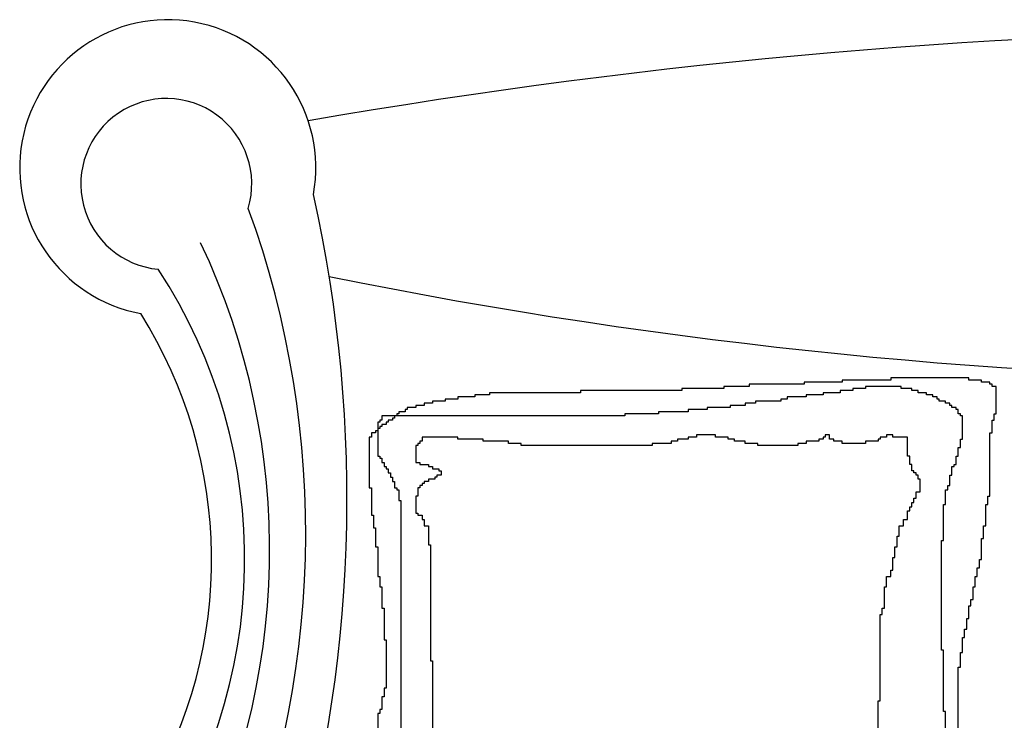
# Model space of a CAD drawing. Header units: millimetres. Extents: x -30782 to 40110, y 35885 to 73818.
# Tile 115 of 166: x 6810 to 7656, y 70461 to 71063. Entities that reach past the tile are written whole.
import ezdxf

# ---------------------------------------------------------------- set-up
doc = ezdxf.new("R2010")
doc.units = ezdxf.units.MM

# ---------------------------------------------------------------- blocks, each defined once
blk = doc.blocks.new('A$C107E516A')
for p, q in [((968.17, 2208.22, -685.71), (968.17, 2206.41, -685.71)), ((1000.81, 2208.22, -685.71), (968.17, 2208.22, -685.71)), ((1000.81, 2210.03, -685.71), (1000.81, 2208.22, -685.71)), ((1042.52, 2210.03, -685.71), (1000.81, 2210.03, -685.71)), ((1109.61, 2211.84, -685.71), (1042.52, 2211.84, -685.71)), ((1042.52, 2211.84, -685.71), (1042.52, 2210.03, -685.71)), ((1109.61, 2210.03, -685.71), (1109.61, 2211.84, -685.71)), ((1120.49, 2210.03, -685.71), (1109.61, 2210.03, -685.71)), ((1120.49, 2208.22, -685.71), (1120.49, 2210.03, -685.71)), ((1127.75, 2208.22, -685.71), (1120.49, 2208.22, -685.71)), ((1127.75, 2206.41, -685.71), (1127.75, 2208.22, -685.71)), ((697.99, 2199.16, -685.71), (697.99, 2197.35, -685.71)), ((775.96, 2199.16, -685.71), (697.99, 2199.16, -685.71)), ((775.96, 2200.97, -685.71), (775.96, 2199.16, -685.71)), ((863, 2200.97, -685.71), (775.96, 2200.97, -685.71)), ((863, 2202.78, -685.71), (863, 2200.97, -685.71)), ((899.27, 2202.78, -685.71), (863, 2202.78, -685.71)), ((899.27, 2204.6, -685.71), (899.27, 2202.78, -685.71)), ((921.03, 2204.6, -685.71), (899.27, 2204.6, -685.71)), ((921.03, 2206.41, -685.71), (921.03, 2204.6, -685.71)), ((968.17, 2206.41, -685.71), (921.03, 2206.41, -685.71)), ((984.49, 2199.16, -685.71), (984.49, 2197.35, -685.71)), ((999, 2199.16, -685.71), (984.49, 2199.16, -685.71)), ((999, 2200.97, -685.71), (999, 2199.16, -685.71)), ((1009.88, 2200.97, -685.71), (999, 2200.97, -685.71)), ((1009.88, 2202.78, -685.71), (1009.88, 2200.97, -685.71)), ((1020.76, 2202.78, -685.71), (1009.88, 2202.78, -685.71)), ((1020.76, 2204.6, -685.71), (1020.76, 2202.78, -685.71)), ((1051.59, 2204.6, -685.71), (1020.76, 2204.6, -685.71)), ((1051.59, 2202.78, -685.71), (1051.59, 2204.6, -685.71)), ((1060.65, 2202.78, -685.71), (1051.59, 2202.78, -685.71)), ((1060.65, 2200.97, -685.71), (1060.65, 2202.78, -685.71)), ((1066.09, 2200.97, -685.71), (1060.65, 2200.97, -685.71)), ((1066.09, 2199.16, -685.71), (1066.09, 2200.97, -685.71)), ((1073.35, 2199.16, -685.71), (1066.09, 2199.16, -685.71)), ((1073.35, 2197.35, -685.71), (1073.35, 2199.16, -685.71)), ((1129.56, 2206.41, -685.71), (1127.75, 2206.41, -685.71)), ((1129.56, 2204.6, -685.71), (1129.56, 2206.41, -685.71)), ((1133.19, 2204.6, -685.71), (1129.56, 2204.6, -685.71)), ((1133.19, 2181.04, -685.71), (1133.19, 2204.6, -685.71)), ((649.03, 2191.91, -685.71), (649.03, 2190.1, -685.71)), ((659.91, 2191.91, -685.71), (649.03, 2191.91, -685.71)), ((659.91, 2193.72, -685.71), (659.91, 2191.91, -685.71)), ((670.79, 2193.72, -685.71), (659.91, 2193.72, -685.71)), ((670.79, 2195.53, -685.71), (670.79, 2193.72, -685.71)), ((685.29, 2195.53, -685.71), (670.79, 2195.53, -685.71)), ((685.29, 2197.35, -685.71), (685.29, 2195.53, -685.71)), ((697.99, 2197.35, -685.71), (685.29, 2197.35, -685.71)), ((926.47, 2191.91, -685.71), (926.47, 2190.1, -685.71)), ((948.23, 2191.91, -685.71), (926.47, 2191.91, -685.71)), ((948.23, 2193.72, -685.71), (948.23, 2191.91, -685.71)), ((953.67, 2193.72, -685.71), (948.23, 2193.72, -685.71)), ((953.67, 2195.53, -685.71), (953.67, 2193.72, -685.71)), ((969.99, 2195.53, -685.71), (953.67, 2195.53, -685.71)), ((969.99, 2197.35, -685.71), (969.99, 2195.53, -685.71)), ((984.49, 2197.35, -685.71), (969.99, 2197.35, -685.71)), ((1078.79, 2197.35, -685.71), (1073.35, 2197.35, -685.71)), ((1078.79, 2195.53, -685.71), (1078.79, 2197.35, -685.71)), ((1082.41, 2195.53, -685.71), (1078.79, 2195.53, -685.71)), ((1082.41, 2193.72, -685.71), (1082.41, 2195.53, -685.71)), ((1084.23, 2193.72, -685.71), (1082.41, 2193.72, -685.71)), ((1084.23, 2191.91, -685.71), (1084.23, 2193.72, -685.71)), ((1089.67, 2191.91, -685.71), (1084.23, 2191.91, -685.71)), ((1089.67, 2190.1, -685.71), (1089.67, 2191.91, -685.71)), ((620.01, 2182.85, -685.71), (620.01, 2181.04, -685.71)), ((625.45, 2182.85, -685.71), (620.01, 2182.85, -685.71)), ((625.45, 2184.66, -685.71), (625.45, 2182.85, -685.71)), ((627.27, 2184.66, -685.71), (625.45, 2184.66, -685.71)), ((627.27, 2186.47, -685.71), (627.27, 2184.66, -685.71)), ((634.52, 2186.47, -685.71), (627.27, 2186.47, -685.71)), ((634.52, 2188.29, -685.71), (634.52, 2186.47, -685.71)), ((641.77, 2188.29, -685.71), (634.52, 2188.29, -685.71)), ((641.77, 2190.1, -685.71), (641.77, 2188.29, -685.71)), ((649.03, 2190.1, -685.71), (641.77, 2190.1, -685.71)), ((843.05, 2182.85, -685.71), (843.05, 2181.04, -685.71)), ((868.44, 2182.85, -685.71), (843.05, 2182.85, -685.71)), ((868.44, 2184.66, -685.71), (868.44, 2182.85, -685.71)), ((884.76, 2184.66, -685.71), (868.44, 2184.66, -685.71)), ((884.76, 2186.47, -685.71), (884.76, 2184.66, -685.71)), ((904.71, 2186.47, -685.71), (884.76, 2186.47, -685.71)), ((904.71, 2188.29, -685.71), (904.71, 2186.47, -685.71)), ((917.4, 2188.29, -685.71), (904.71, 2188.29, -685.71)), ((917.4, 2190.1, -685.71), (917.4, 2188.29, -685.71)), ((926.47, 2190.1, -685.71), (917.4, 2190.1, -685.71)), ((1093.29, 2190.1, -685.71), (1089.67, 2190.1, -685.71)), ((1093.29, 2188.29, -685.71), (1093.29, 2190.1, -685.71)), ((1095.11, 2188.29, -685.71), (1093.29, 2188.29, -685.71)), ((1095.11, 2186.47, -685.71), (1095.11, 2188.29, -685.71)), ((1098.73, 2186.47, -685.71), (1095.11, 2186.47, -685.71)), ((1098.73, 2184.66, -685.71), (1098.73, 2186.47, -685.71)), ((1100.55, 2184.66, -685.71), (1098.73, 2184.66, -685.71)), ((1100.55, 2181.04, -685.71), (1100.55, 2184.66, -685.71)), ((601.88, 2173.79, -685.71), (601.88, 2144.8, -685.71)), ((603.69, 2173.79, -685.71), (601.88, 2173.79, -685.71)), ((603.69, 2175.6, -685.71), (603.69, 2173.79, -685.71)), ((605.51, 2175.6, -685.71), (603.69, 2175.6, -685.71)), ((605.51, 2179.23, -685.71), (605.51, 2175.6, -685.71)), ((814.04, 2179.23, -685.71), (605.51, 2179.23, -685.71)), ((609.13, 2173.79, -685.71), (609.13, 2171.98, -685.71)), ((610.95, 2173.79, -685.71), (609.13, 2173.79, -685.71)), ((610.95, 2175.6, -685.71), (610.95, 2173.79, -685.71)), ((614.57, 2175.6, -685.71), (610.95, 2175.6, -685.71)), ((614.57, 2177.41, -685.71), (614.57, 2175.6, -685.71)), ((616.39, 2177.41, -685.71), (614.57, 2177.41, -685.71)), ((616.39, 2179.23, -685.71), (616.39, 2177.41, -685.71)), ((618.2, 2179.23, -685.71), (616.39, 2179.23, -685.71)), ((618.2, 2181.04, -685.71), (618.2, 2179.23, -685.71)), ((620.01, 2181.04, -685.71), (618.2, 2181.04, -685.71)), ((814.04, 2181.04, -685.71), (814.04, 2179.23, -685.71)), ((843.05, 2181.04, -685.71), (814.04, 2181.04, -685.71)), ((1102.36, 2181.04, -685.71), (1100.55, 2181.04, -685.71)), ((1102.36, 2179.23, -685.71), (1102.36, 2181.04, -685.71)), ((1104.17, 2179.23, -685.71), (1102.36, 2179.23, -685.71)), ((1104.17, 2159.29, -685.71), (1104.17, 2179.23, -685.71)), ((1129.56, 2164.73, -685.71), (1129.56, 2175.6, -685.71)), ((1129.56, 2175.6, -685.71), (1131.37, 2175.6, -685.71)), ((1131.37, 2175.6, -685.71), (1131.37, 2181.04, -685.71)), ((1131.37, 2181.04, -685.71), (1133.19, 2181.04, -685.71)), ((600.07, 2166.54, -685.71), (600.07, 2164.73, -685.71)), ((601.88, 2166.54, -685.71), (600.07, 2166.54, -685.71)), ((601.88, 2168.35, -685.71), (601.88, 2166.54, -685.71)), ((603.69, 2168.35, -685.71), (601.88, 2168.35, -685.71)), ((603.69, 2170.17, -685.71), (603.69, 2168.35, -685.71)), ((605.51, 2170.17, -685.71), (603.69, 2170.17, -685.71)), ((605.51, 2171.98, -685.71), (605.51, 2170.17, -685.71)), ((609.13, 2171.98, -685.71), (605.51, 2171.98, -685.71)), ((594.63, 2161.1, -685.71), (594.63, 2117.61, -685.71)), ((596.44, 2161.1, -685.71), (594.63, 2161.1, -685.71)), ((596.44, 2164.73, -685.71), (596.44, 2161.1, -685.71)), ((600.07, 2164.73, -685.71), (596.44, 2164.73, -685.71)), ((638.15, 2157.48, -685.71), (638.15, 2155.67, -685.71)), ((639.96, 2157.48, -685.71), (638.15, 2157.48, -685.71)), ((639.96, 2161.1, -685.71), (639.96, 2157.48, -685.71)), ((670.79, 2161.1, -685.71), (639.96, 2161.1, -685.71)), ((670.79, 2159.29, -685.71), (670.79, 2161.1, -685.71)), ((692.55, 2159.29, -685.71), (670.79, 2159.29, -685.71)), ((692.55, 2157.48, -685.71), (692.55, 2159.29, -685.71)), ((714.31, 2157.48, -685.71), (692.55, 2157.48, -685.71)), ((714.31, 2155.67, -685.71), (714.31, 2157.48, -685.71)), ((853.93, 2157.48, -685.71), (853.93, 2155.67, -685.71)), ((859.37, 2157.48, -685.71), (853.93, 2157.48, -685.71)), ((859.37, 2159.29, -685.71), (859.37, 2157.48, -685.71)), ((868.44, 2159.29, -685.71), (859.37, 2159.29, -685.71)), ((868.44, 2161.1, -685.71), (868.44, 2159.29, -685.71)), ((875.69, 2161.1, -685.71), (868.44, 2161.1, -685.71)), ((875.69, 2162.92, -685.71), (875.69, 2161.1, -685.71)), ((892.01, 2162.92, -685.71), (875.69, 2162.92, -685.71)), ((892.01, 2161.1, -685.71), (892.01, 2162.92, -685.71)), ((902.89, 2161.1, -685.71), (892.01, 2161.1, -685.71)), ((902.89, 2159.29, -685.71), (902.89, 2161.1, -685.71)), ((908.33, 2159.29, -685.71), (902.89, 2159.29, -685.71)), ((908.33, 2157.48, -685.71), (908.33, 2159.29, -685.71)), ((917.4, 2157.48, -685.71), (908.33, 2157.48, -685.71)), ((917.4, 2155.67, -685.71), (917.4, 2157.48, -685.71)), ((969.99, 2157.48, -685.71), (969.99, 2155.67, -685.71)), ((980.87, 2157.48, -685.71), (969.99, 2157.48, -685.71)), ((980.87, 2159.29, -685.71), (980.87, 2157.48, -685.71)), ((984.49, 2159.29, -685.71), (980.87, 2159.29, -685.71)), ((984.49, 2161.1, -685.71), (984.49, 2159.29, -685.71)), ((986.31, 2161.1, -685.71), (984.49, 2161.1, -685.71)), ((986.31, 2162.92, -685.71), (986.31, 2161.1, -685.71)), ((989.93, 2162.92, -685.71), (986.31, 2162.92, -685.71)), ((989.93, 2159.29, -685.71), (989.93, 2162.92, -685.71)), ((993.56, 2159.29, -685.71), (989.93, 2159.29, -685.71)), ((993.56, 2157.48, -685.71), (993.56, 2159.29, -685.71)), ((1000.81, 2157.48, -685.71), (993.56, 2157.48, -685.71)), ((1000.81, 2155.67, -685.71), (1000.81, 2157.48, -685.71)), ((1020.76, 2157.48, -685.71), (1020.76, 2155.67, -685.71)), ((1031.64, 2157.48, -685.71), (1020.76, 2157.48, -685.71)), ((1031.64, 2159.29, -685.71), (1031.64, 2157.48, -685.71)), ((1033.45, 2159.29, -685.71), (1031.64, 2159.29, -685.71)), ((1033.45, 2161.1, -685.71), (1033.45, 2159.29, -685.71)), ((1038.89, 2161.1, -685.71), (1033.45, 2161.1, -685.71)), ((1038.89, 2162.92, -685.71), (1038.89, 2161.1, -685.71)), ((1044.33, 2162.92, -685.71), (1038.89, 2162.92, -685.71)), ((1044.33, 2161.1, -685.71), (1044.33, 2162.92, -685.71)), ((1057.03, 2161.1, -685.71), (1044.33, 2161.1, -685.71)), ((1057.03, 2144.8, -685.71), (1057.03, 2161.1, -685.71)), ((1102.36, 2159.29, -685.71), (1104.17, 2159.29, -685.71)), ((1102.36, 2152.04, -685.71), (1102.36, 2159.29, -685.71)), ((1127.75, 2164.73, -685.71), (1129.56, 2164.73, -685.71)), ((1127.75, 2110.37, -685.71), (1127.75, 2164.73, -685.71)), ((634.52, 2153.86, -685.71), (634.52, 2139.36, -685.71)), ((636.33, 2153.86, -685.71), (634.52, 2153.86, -685.71)), ((636.33, 2155.67, -685.71), (636.33, 2153.86, -685.71)), ((638.15, 2155.67, -685.71), (636.33, 2155.67, -685.71)), ((725.19, 2155.67, -685.71), (714.31, 2155.67, -685.71)), ((725.19, 2153.86, -685.71), (725.19, 2155.67, -685.71)), ((837.61, 2153.86, -685.71), (725.19, 2153.86, -685.71)), ((837.61, 2155.67, -685.71), (837.61, 2153.86, -685.71)), ((853.93, 2155.67, -685.71), (837.61, 2155.67, -685.71)), ((928.28, 2155.67, -685.71), (917.4, 2155.67, -685.71)), ((928.28, 2153.86, -685.71), (928.28, 2155.67, -685.71)), ((962.73, 2153.86, -685.71), (928.28, 2153.86, -685.71)), ((962.73, 2155.67, -685.71), (962.73, 2153.86, -685.71)), ((969.99, 2155.67, -685.71), (962.73, 2155.67, -685.71)), ((1020.76, 2155.67, -685.71), (1000.81, 2155.67, -685.71)), ((1100.55, 2152.04, -685.71), (1102.36, 2152.04, -685.71)), ((1100.55, 2144.8, -685.71), (1100.55, 2152.04, -685.71)), ((601.88, 2144.8, -685.71), (603.69, 2144.8, -685.71)), ((603.69, 2144.8, -685.71), (603.69, 2142.98, -685.71)), ((603.69, 2142.98, -685.71), (605.51, 2142.98, -685.71)), ((605.51, 2142.98, -685.71), (605.51, 2139.36, -685.71)), ((1058.84, 2144.8, -685.71), (1057.03, 2144.8, -685.71)), ((1058.84, 2137.55, -685.71), (1058.84, 2144.8, -685.71)), ((1098.73, 2144.8, -685.71), (1100.55, 2144.8, -685.71)), ((1098.73, 2137.55, -685.71), (1098.73, 2144.8, -685.71)), ((605.51, 2139.36, -685.71), (607.32, 2139.36, -685.71)), ((607.32, 2139.36, -685.71), (607.32, 2135.74, -685.71)), ((607.32, 2135.74, -685.71), (609.13, 2135.74, -685.71)), ((609.13, 2135.74, -685.71), (609.13, 2133.92, -685.71)), ((609.13, 2133.92, -685.71), (610.95, 2133.92, -685.71)), ((610.95, 2133.92, -685.71), (610.95, 2130.3, -685.71)), ((634.52, 2139.36, -685.71), (638.15, 2139.36, -685.71)), ((638.15, 2139.36, -685.71), (638.15, 2137.55, -685.71)), ((638.15, 2137.55, -685.71), (645.4, 2137.55, -685.71)), ((645.4, 2137.55, -685.71), (645.4, 2135.74, -685.71)), ((645.4, 2135.74, -685.71), (649.03, 2135.74, -685.71)), ((649.03, 2135.74, -685.71), (649.03, 2133.92, -685.71)), ((649.03, 2133.92, -685.71), (654.47, 2133.92, -685.71)), ((654.47, 2133.92, -685.71), (654.47, 2132.11, -685.71)), ((654.47, 2132.11, -685.71), (656.28, 2132.11, -685.71)), ((656.28, 2132.11, -685.71), (656.28, 2128.49, -685.71)), ((1060.65, 2137.55, -685.71), (1058.84, 2137.55, -685.71)), ((1060.65, 2132.11, -685.71), (1060.65, 2137.55, -685.71)), ((1062.47, 2132.11, -685.71), (1060.65, 2132.11, -685.71)), ((1062.47, 2130.3, -685.71), (1062.47, 2132.11, -685.71)), ((1095.11, 2135.74, -685.71), (1096.92, 2135.74, -685.71)), ((1095.11, 2128.49, -685.71), (1095.11, 2135.74, -685.71)), ((1096.92, 2137.55, -685.71), (1098.73, 2137.55, -685.71)), ((1096.92, 2135.74, -685.71), (1096.92, 2137.55, -685.71)), ((610.95, 2130.3, -685.71), (612.76, 2130.3, -685.71)), ((612.76, 2130.3, -685.71), (612.76, 2126.67, -685.71)), ((612.76, 2126.67, -685.71), (614.57, 2126.67, -685.71)), ((614.57, 2126.67, -685.71), (614.57, 2123.05, -685.71)), ((614.57, 2123.05, -685.71), (616.39, 2123.05, -685.71)), ((616.39, 2123.05, -685.71), (616.39, 2117.61, -685.71)), ((641.77, 2123.05, -685.71), (641.77, 2121.24, -685.71)), ((645.4, 2123.05, -685.71), (641.77, 2123.05, -685.71)), ((645.4, 2124.86, -685.71), (645.4, 2123.05, -685.71)), ((650.84, 2124.86, -685.71), (645.4, 2124.86, -685.71)), ((650.84, 2126.67, -685.71), (650.84, 2124.86, -685.71)), ((652.65, 2126.67, -685.71), (650.84, 2126.67, -685.71)), ((652.65, 2128.49, -685.71), (652.65, 2126.67, -685.71)), ((656.28, 2128.49, -685.71), (652.65, 2128.49, -685.71)), ((1064.28, 2130.3, -685.71), (1062.47, 2130.3, -685.71)), ((1064.28, 2128.49, -685.71), (1064.28, 2130.3, -685.71)), ((1066.09, 2128.49, -685.71), (1064.28, 2128.49, -685.71)), ((1066.09, 2124.86, -685.71), (1066.09, 2128.49, -685.71)), ((1067.91, 2124.86, -685.71), (1066.09, 2124.86, -685.71)), ((1067.91, 2113.99, -685.71), (1067.91, 2124.86, -685.71)), ((1093.29, 2128.49, -685.71), (1095.11, 2128.49, -685.71)), ((1093.29, 2119.43, -685.71), (1093.29, 2128.49, -685.71)), ((594.63, 2117.61, -685.71), (596.44, 2117.61, -685.71)), ((596.44, 2117.61, -685.71), (596.44, 2094.06, -685.71)), ((616.39, 2117.61, -685.71), (618.2, 2117.61, -685.71)), ((618.2, 2117.61, -685.71), (618.2, 2115.8, -685.71)), ((618.2, 2115.8, -685.71), (620.01, 2115.8, -685.71)), ((620.01, 2115.8, -685.71), (620.01, 2106.74, -685.71)), ((636.33, 2117.61, -685.71), (636.33, 2110.37, -685.71)), ((638.15, 2117.61, -685.71), (636.33, 2117.61, -685.71)), ((638.15, 2119.43, -685.71), (638.15, 2117.61, -685.71)), ((639.96, 2119.43, -685.71), (638.15, 2119.43, -685.71)), ((639.96, 2121.24, -685.71), (639.96, 2119.43, -685.71)), ((641.77, 2121.24, -685.71), (639.96, 2121.24, -685.71)), ((1089.67, 2115.8, -685.71), (1091.48, 2115.8, -685.71)), ((1089.67, 2103.12, -685.71), (1089.67, 2115.8, -685.71)), ((1091.48, 2119.43, -685.71), (1093.29, 2119.43, -685.71)), ((1091.48, 2115.8, -685.71), (1091.48, 2119.43, -685.71)), ((620.01, 2106.74, -685.71), (621.83, 2106.74, -685.71)), ((621.83, 2106.74, -685.71), (621.83, 1863.92, -685.71)), ((636.33, 2110.37, -685.71), (634.52, 2110.37, -685.71)), ((634.52, 2110.37, -685.71), (634.52, 2095.87, -685.71)), ((1062.47, 2108.55, -685.71), (1064.28, 2108.55, -685.71)), ((1062.47, 2104.93, -685.71), (1062.47, 2108.55, -685.71)), ((1064.28, 2113.99, -685.71), (1067.91, 2113.99, -685.71)), ((1064.28, 2108.55, -685.71), (1064.28, 2113.99, -685.71)), ((1125.93, 2110.37, -685.71), (1127.75, 2110.37, -685.71)), ((1125.93, 2103.12, -685.71), (1125.93, 2110.37, -685.71)), ((1057.03, 2097.68, -685.71), (1058.84, 2097.68, -685.71)), ((1057.03, 2090.43, -685.71), (1057.03, 2097.68, -685.71)), ((1058.84, 2101.31, -685.71), (1060.65, 2101.31, -685.71)), ((1058.84, 2097.68, -685.71), (1058.84, 2101.31, -685.71)), ((1060.65, 2104.93, -685.71), (1062.47, 2104.93, -685.71)), ((1060.65, 2101.31, -685.71), (1060.65, 2104.93, -685.71)), ((1087.85, 2103.12, -685.71), (1089.67, 2103.12, -685.71)), ((1087.85, 2072.31, -685.71), (1087.85, 2103.12, -685.71)), ((1124.12, 2103.12, -685.71), (1125.93, 2103.12, -685.71)), ((1124.12, 2085, -685.71), (1124.12, 2103.12, -685.71)), ((596.44, 2094.06, -685.71), (598.25, 2094.06, -685.71)), ((598.25, 2094.06, -685.71), (598.25, 2083.18, -685.71)), ((634.52, 2095.87, -685.71), (636.33, 2095.87, -685.71)), ((636.33, 2095.87, -685.71), (636.33, 2094.06, -685.71)), ((636.33, 2094.06, -685.71), (639.96, 2094.06, -685.71)), ((639.96, 2094.06, -685.71), (639.96, 2090.43, -685.71)), ((639.96, 2090.43, -685.71), (641.77, 2090.43, -685.71)), ((641.77, 2090.43, -685.71), (641.77, 2085, -685.71)), ((1053.4, 2090.43, -685.71), (1057.03, 2090.43, -685.71)), ((1053.4, 2085, -685.71), (1053.4, 2090.43, -685.71)), ((598.25, 2083.18, -685.71), (600.07, 2083.18, -685.71)), ((600.07, 2083.18, -685.71), (600.07, 2066.88, -685.71)), ((641.77, 2085, -685.71), (645.4, 2085, -685.71)), ((645.4, 2085, -685.71), (645.4, 2068.69, -685.71)), ((1049.77, 2085, -685.71), (1053.4, 2085, -685.71)), ((1049.77, 2075.94, -685.71), (1049.77, 2085, -685.71)), ((1122.31, 2085, -685.71), (1124.12, 2085, -685.71)), ((1122.31, 2074.12, -685.71), (1122.31, 2085, -685.71)), ((1047.96, 2075.94, -685.71), (1049.77, 2075.94, -685.71)), ((1047.96, 2066.88, -685.71), (1047.96, 2075.94, -685.71)), ((1086.04, 2072.31, -685.71), (1087.85, 2072.31, -685.71)), ((1086.04, 1978.08, -685.71), (1086.04, 2072.31, -685.71)), ((1120.49, 2074.12, -685.71), (1122.31, 2074.12, -685.71)), ((1120.49, 2056, -685.71), (1120.49, 2074.12, -685.71)), ((600.07, 2066.88, -685.71), (601.88, 2066.88, -685.71)), ((601.88, 2066.88, -685.71), (601.88, 2041.51, -685.71)), ((645.4, 2068.69, -685.71), (647.21, 2068.69, -685.71)), ((647.21, 2068.69, -685.71), (647.21, 1969.02, -685.71)), ((1046.15, 2066.88, -685.71), (1047.96, 2066.88, -685.71)), ((1046.15, 2057.81, -685.71), (1046.15, 2066.88, -685.71)), ((1044.33, 2057.81, -685.71), (1046.15, 2057.81, -685.71)), ((1044.33, 2046.94, -685.71), (1044.33, 2057.81, -685.71)), ((1118.68, 2056, -685.71), (1120.49, 2056, -685.71)), ((1118.68, 2048.75, -685.71), (1118.68, 2056, -685.71)), ((1042.52, 2046.94, -685.71), (1044.33, 2046.94, -685.71)), ((1042.52, 2041.51, -685.71), (1042.52, 2046.94, -685.71)), ((1116.87, 2048.75, -685.71), (1118.68, 2048.75, -685.71)), ((1116.87, 2041.51, -685.71), (1116.87, 2048.75, -685.71)), ((601.88, 2041.51, -685.71), (603.69, 2041.51, -685.71)), ((603.69, 2041.51, -685.71), (603.69, 2032.45, -685.71)), ((1038.89, 2041.51, -685.71), (1042.52, 2041.51, -685.71)), ((1038.89, 2032.45, -685.71), (1038.89, 2041.51, -685.71)), ((1115.05, 2041.51, -685.71), (1116.87, 2041.51, -685.71)), ((1115.05, 2032.45, -685.71), (1115.05, 2041.51, -685.71)), ((603.69, 2032.45, -685.71), (605.51, 2032.45, -685.71)), ((605.51, 2032.45, -685.71), (605.51, 2014.32, -685.71)), ((1037.08, 2032.45, -685.71), (1038.89, 2032.45, -685.71)), ((1037.08, 2014.32, -685.71), (1037.08, 2032.45, -685.71)), ((1113.24, 2032.45, -685.71), (1115.05, 2032.45, -685.71)), ((1113.24, 2021.57, -685.71), (1113.24, 2032.45, -685.71)), ((1111.43, 2021.57, -685.71), (1113.24, 2021.57, -685.71)), ((1111.43, 2016.14, -685.71), (1111.43, 2021.57, -685.71)), ((605.51, 2014.32, -685.71), (607.32, 2014.32, -685.71)), ((607.32, 2014.32, -685.71), (607.32, 1987.14, -685.71)), ((1035.27, 2014.32, -685.71), (1037.08, 2014.32, -685.71)), ((1035.27, 2008.89, -685.71), (1035.27, 2014.32, -685.71)), ((1109.61, 2016.14, -685.71), (1111.43, 2016.14, -685.71)), ((1109.61, 2005.26, -685.71), (1109.61, 2016.14, -685.71)), ((1033.45, 2008.89, -685.71), (1035.27, 2008.89, -685.71)), ((1033.45, 1934.59, -685.71), (1033.45, 2008.89, -685.71)), ((1107.8, 2005.26, -685.71), (1109.61, 2005.26, -685.71)), ((1107.8, 1996.2, -685.71), (1107.8, 2005.26, -685.71)), ((1105.99, 1996.2, -685.71), (1107.8, 1996.2, -685.71)), ((1105.99, 1988.95, -685.71), (1105.99, 1996.2, -685.71)), ((1104.17, 1988.95, -685.71), (1105.99, 1988.95, -685.71)), ((1104.17, 1976.27, -685.71), (1104.17, 1988.95, -685.71)), ((607.32, 1987.14, -685.71), (609.13, 1987.14, -685.71)), ((609.13, 1987.14, -685.71), (609.13, 1945.46, -685.71)), ((1087.85, 1978.08, -685.71), (1086.04, 1978.08, -685.71)), ((1087.85, 1925.53, -685.71), (1087.85, 1978.08, -685.71)), ((1102.36, 1976.27, -685.71), (1104.17, 1976.27, -685.71)), ((1102.36, 1963.59, -685.71), (1102.36, 1976.27, -685.71)), ((647.21, 1969.02, -685.71), (649.03, 1969.02, -685.71)), ((649.03, 1969.02, -685.71), (649.03, 1869.36, -685.71)), ((1100.55, 1849.42, -685.71), (1100.55, 1963.59, -685.71)), ((1100.55, 1963.59, -685.71), (1102.36, 1963.59, -685.71)), ((607.32, 1945.46, -685.71), (607.32, 1938.22, -685.71)), ((609.13, 1945.46, -685.71), (607.32, 1945.46, -685.71)), ((605.51, 1938.22, -685.71), (605.51, 1927.34, -685.71)), ((607.32, 1938.22, -685.71), (605.51, 1938.22, -685.71)), ((1031.64, 1934.59, -685.71), (1033.45, 1934.59, -685.71)), ((1031.64, 1892.91, -685.71), (1031.64, 1934.59, -685.71)), ((601.88, 1923.72, -685.71), (601.88, 1900.16, -685.71)), ((603.69, 1923.72, -685.71), (601.88, 1923.72, -685.71)), ((603.69, 1927.34, -685.71), (603.69, 1923.72, -685.71)), ((605.51, 1927.34, -685.71), (603.69, 1927.34, -685.71)), ((1089.67, 1925.53, -685.71), (1087.85, 1925.53, -685.71)), ((1089.67, 1907.41, -685.71), (1089.67, 1925.53, -685.71))]:
    blk.add_line(p, q)
for centre, radius, start, end in [((421.56, 2392.2, -685.71), 127.2, 349.66543, 259.48304), ((1442.2, -2732.35, -685.71), 5242.72, 80.11527, 99.88473), ((420.26, 2378.32, -685.71), 73.44, 343.49945, 264.61906), ((-619.64, 2108.84, -685.71), 1195.09, 343.34097, 12.59217), ((-271.78, 2078.77, -685.71), 811.79, 336.87074, 20.07795), ((-106.6, 2064.38, -685.71), 615.61, 332.28422, 25.34692), ((33.08, 2056.27, -685.71), 454.52, 324.75422, 33.20742), ((1442.2, 6643.5, -685.71), 4433.13, 258.52438, 281.47562), ((61.69, 2055.89, -685.71), 397.44, 329.30894, 32.10664)]:
    blk.add_arc(centre, radius, start, end)

msp = doc.modelspace()

# ---------------------------------------------------------------- block references
msp.add_blockref('A$C107E516A', (6516.12, 68543.37))

doc.saveas('drawing.dxf')
